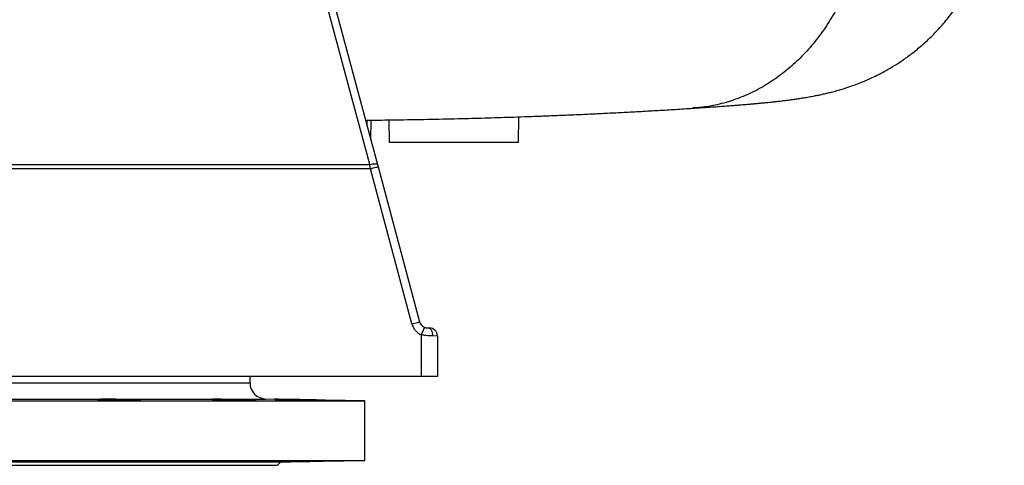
# Model space of a CAD drawing. Header units: millimetres. Extents: x 7128 to 13221, y 1378 to 18140.
# Tile 4 of 11: x 10174 to 13221, y 1378 to 2758. Entities that reach past the tile are written whole.
import ezdxf

# ---------------------------------------------------------------- set-up
doc = ezdxf.new("R2010")
doc.units = ezdxf.units.MM
doc.header["$LTSCALE"] = 5

msp = doc.modelspace()

# ---------------------------------------------------------------- linework, layer by layer
at = {"color": 7, "linetype": 'Continuous', "lineweight": 25}
for p, q in [((10748.4, 4297.5), (11281.1, 2309.2)), ((11249.3, 2428), (11249.6, 2446.4)), ((11260.5, 2386.3), (11261.5, 2446.6)), ((11316.3, 2447.3), (11317.5, 2377.8)), ((11717.5, 2377.8), (11718.9, 2456.8)), ((11717.5, 2377.8), (11317.5, 2377.8)), ((11259.2, 2296), (9766.8, 2296.1)), ((11387.9, 1815.4), (11259.2, 2296)), ((11282.9, 2302.5), (11411.7, 1821.9)), ((11435.4, 1803.4), (11442.2, 1803.2)), ((11417.6, 1652.8), (11417.6, 1781.9)), ((11466.8, 1778.2), (11453.1, 1778.4)), ((11466.8, 1778.2), (11466.8, 1652.8)), ((11417.6, 1652.8), (9766.8, 1652.8)), ((10886.8, 1633.1), (10886.8, 1652.8)), ((11466.8, 1652.8), (11417.6, 1652.8)), ((9766.8, 1577.8), (11241.8, 1577.8)), ((11241.8, 1577.8), (10935.9, 1583.1)), ((11241.8, 1392.8), (11241.8, 1577.8)), ((9766.8, 1392.8), (11241.8, 1392.8)), ((9766.8, 1388.3), (10982.2, 1388.3)), ((9766.8, 1377.8), (10971.8, 1377.8)), ((10971.8, 1377.8), (10982.2, 1388.3)), ((10982.2, 1388.3), (11241.8, 1392.8))]:
    msp.add_line(p, q, dxfattribs=at)
at = {"color": 8, "linetype": 'Continuous', "lineweight": 25}
for p, q in [((9766.8, 1633.1), (10886.8, 1633.1)), ((9766.8, 1583.1), (10935.9, 1583.1))]:
    msp.add_line(p, q, dxfattribs=at)
at = {"color": 7, "linetype": 'Continuous', "lineweight": 25, "flags": 128}
for points in [[(11257.4, 2309.4), (11244.9, 2356.1), (11194.8, 2542.9), (10994.7, 3290.2), (10724.9, 4297.8)], [(9766.8, 2309.3), (9866.7, 2309.3), (10266.7, 2309.3), (10666.6, 2309.3), (11257.4, 2309.4)], [(11257.4, 2309.4), (11261.8, 2310.3), (11266.1, 2311), (11270.1, 2311.5), (11273.6, 2311.6), (11276.6, 2311.4), (11278.9, 2310.9), (11280.4, 2310.2), (11281.1, 2309.2)], [(11259.2, 2296), (11263.8, 2297.3), (11268.3, 2298.5), (11272.4, 2299.6), (11276, 2300.5), (11278.9, 2301.4), (11281.1, 2302), (11282.5, 2302.3), (11282.9, 2302.5)], [(11387.9, 1815.4), (11392.6, 1816.7), (11397.1, 1817.9), (11401.2, 1819), (11404.7, 1819.9), (11407.7, 1820.8), (11409.9, 1821.4), (11411.2, 1821.7), (11411.7, 1821.9)], [(11453.1, 1778.4), (11452.8, 1783.2), (11451.8, 1787.8), (11450.2, 1792.1), (11448, 1795.9), (11445.3, 1799), (11442.2, 1801.4), (11438.9, 1802.8), (11435.4, 1803.4)], [(10863.1, 1580.1), (10873.2, 1580), (10882.3, 1579.9), (10890.1, 1579.9), (10896.4, 1579.9), (10901, 1579.9), (10903.8, 1580), (10904.8, 1580.1), (10903.8, 1580.2), (10900.9, 1580.4), (10896.2, 1580.5), (10889.9, 1580.7), (10882, 1580.9), (10872.9, 1581.1), (10862.8, 1581.3), (10851.9, 1581.5), (10840.7, 1581.7), (10829.3, 1581.8), (10818.1, 1582), (10807.6, 1582.1), (10797.8, 1582.2), (10789.2, 1582.2), (10781.9, 1582.3), (10776.2, 1582.2), (10772.2, 1582.2), (10770.1, 1582.1), (10770.1, 1582.1)]]:
    msp.add_lwpolyline(points, dxfattribs=at)
at = {"color": 7, "linetype": 'Continuous', "lineweight": 25}
for centre, radius, start, end in [((11436.2, 1828.3), 50, 194.9978, 248.1493), ((11435.8, 1828.3), 25, 194.9978, 248.1493), ((11064.7, 1930.1), 382.8, 337.2241, 340.9427), ((11441.8, 1778.2), 25, 0, 89), ((10936.8, 1633.1), 50, 180, 269)]:
    msp.add_arc(centre, radius, start, end, dxfattribs=at)
for points, knots in [([(12254.8, 2483.3), (12265.8, 2484), (12286.9, 2485.3), (12315, 2487.2), (12339.2, 2488.9), (12359.7, 2490.4), (12376.8, 2491.7), (12391, 2492.8), (12402.5, 2493.7), (12412.4, 2494.5), (12422, 2495.3), (12432, 2496.2), (12442.8, 2497.2), (12454.5, 2498.2), (12466.6, 2499.4), (12478.5, 2500.5), (12489.3, 2501.6), (12498.5, 2502.6), (12505.8, 2503.4), (12511.7, 2504), (12517.2, 2504.7), (12523.3, 2505.4), (12530.3, 2506.2), (12541.1, 2507.5), (12554.4, 2509.2), (12569.8, 2511.3), (12584.5, 2513.4), (12599.6, 2515.8), (12615.9, 2518.5), (12631.1, 2521.3), (12645.2, 2524.1), (12657.9, 2526.7), (12670.9, 2529.7), (12685.6, 2533.3), (12705.3, 2538.5), (12726.9, 2545), (12749.8, 2552.7), (12770.6, 2560.4), (12789.2, 2568), (12807.9, 2576.3), (12827.7, 2585.7), (12849.9, 2597.3), (12874.9, 2611.7), (12902.5, 2629.3), (12932.2, 2650.6), (12963.4, 2675.8), (12995, 2704.8), (13025.8, 2737.2), (13054.9, 2772.5), (13083.9, 2813.1), (13111.9, 2859.6), (13137, 2911.5), (13157.4, 2964.8), (13172.1, 3017.8), (13184.4, 3069), (13194.6, 3118.8), (13203.1, 3169.1), (13210.3, 3221.7), (13216, 3277.9), (13219.8, 3337.9), (13221.2, 3401.6), (13219.8, 3468.3), (13215.5, 3535.7), (13208.2, 3602), (13198.5, 3666.1), (13186.4, 3728), (13172.2, 3788), (13155.8, 3845.6), (13134.5, 3899.5), (13110.9, 3947), (13085.9, 3988.7), (13060.4, 4025.3), (13033.1, 4059.4), (13004.2, 4090.9), (12974.3, 4119.5), (12944.5, 4144.7), (12915.9, 4166.2), (12889, 4184.3), (12864.3, 4199.4), (12842, 4211.7), (12822.3, 4221.7), (12803.7, 4230.4), (12785.6, 4238.3), (12765.9, 4246.2), (12749, 4252.3), (12735.2, 4257), (12724.9, 4260.3), (12714.1, 4263.5), (12703, 4266.7), (12693, 4269.4), (12683, 4272), (12672.3, 4274.6), (12660.8, 4277.3), (12649.3, 4279.8), (12639, 4281.8), (12630.9, 4283.4), (12623.3, 4284.8), (12616.2, 4286.1), (12609.6, 4287.2), (12603.4, 4288.3), (12593.5, 4289.9), (12579.7, 4292), (12565.1, 4294.1), (12553.7, 4295.6), (12545.2, 4296.8), (12535.9, 4297.9), (12525.4, 4299.2), (12514.4, 4300.5), (12503.1, 4301.8), (12492.6, 4302.9), (12482.6, 4304), (12473.9, 4304.9), (12466.9, 4305.6), (12461.5, 4306.1), (12457.1, 4306.5), (12452.2, 4307), (12445.9, 4307.6), (12437.7, 4308.4), (12427.7, 4309.3), (12414.7, 4310.4), (12398.3, 4311.8), (12377.9, 4313.5), (12353.9, 4315.4), (12325.8, 4317.5), (12293.3, 4319.8), (12268.9, 4321.4), (12256.2, 4322.2)], [0, 0, 0, 0, 0.014234, 0.027121, 0.038637, 0.048791, 0.057588, 0.06503, 0.071111, 0.076267, 0.081281, 0.086875, 0.093049, 0.099802, 0.107135, 0.114762, 0.121589, 0.12751, 0.132524, 0.135828, 0.139191, 0.143195, 0.147843, 0.153134, 0.16477, 0.175272, 0.185154, 0.195342, 0.206029, 0.217444, 0.224534, 0.231692, 0.238821, 0.24544, 0.251559, 0.26077, 0.268756, 0.275532, 0.281144, 0.285782, 0.290755, 0.296468, 0.302944, 0.310199, 0.318241, 0.327079, 0.336619, 0.346379, 0.356304, 0.366411, 0.378797, 0.39143, 0.403784, 0.415721, 0.427092, 0.437909, 0.448686, 0.460153, 0.472345, 0.485306, 0.499101, 0.513659, 0.528523, 0.542919, 0.556893, 0.570512, 0.583836, 0.596833, 0.609302, 0.621363, 0.631191, 0.640827, 0.650281, 0.659566, 0.668685, 0.67728, 0.685151, 0.692304, 0.69875, 0.704503, 0.709587, 0.714127, 0.719271, 0.725417, 0.732611, 0.735951, 0.73948, 0.743199, 0.747179, 0.750978, 0.755519, 0.760818, 0.766744, 0.773665, 0.7796, 0.784794, 0.789714, 0.794373, 0.798773, 0.80292, 0.806954, 0.819408, 0.831448, 0.837278, 0.84294, 0.84921, 0.856364, 0.864401, 0.871336, 0.878322, 0.884448, 0.889693, 0.894056, 0.896951, 0.899275, 0.901998, 0.905749, 0.910529, 0.916341, 0.923185, 0.932479, 0.943182, 0.955281, 0.96878, 0.983694, 1, 1, 1, 1]), ([(12754, 2916.4), (12749.2, 2901.9), (12739.7, 2873.3), (12722.5, 2832.2), (12700.2, 2786.8), (12671.4, 2738.3), (12635, 2688.4), (12595, 2643.5), (12551.8, 2603.6), (12505.7, 2569), (12457, 2539.9), (12406, 2516.2), (12353, 2498.7), (12302.3, 2487.3), (12269.3, 2484.9), (12254.7, 2483.9)], [0, 0, 0, 0, 0.060239, 0.119462, 0.177819, 0.26399, 0.348896, 0.432878, 0.516241, 0.599269, 0.682237, 0.765417, 0.849085, 0.933539, 1, 1, 1, 1]), ([(11244.3, 2446.4), (11245.1, 2446.4), (11256.3, 2446.5), (11279.1, 2446.8), (11313.5, 2447.2), (11370.6, 2448), (11448.2, 2449.4), (11525.3, 2451.1), (11583.2, 2452.6), (11623.1, 2453.7), (11663.2, 2455), (11704.5, 2456.3), (11748.4, 2457.8), (11795.1, 2459.6), (11844.5, 2461.5), (11894.5, 2463.7), (11944.6, 2465.9), (11994.6, 2468.4), (12045.7, 2471), (12097.8, 2473.8), (12150.6, 2476.8), (12204.1, 2480), (12238.8, 2482.3), (12256.7, 2483.4)], [0, 0, 0, 0, 0.001853, 0.027678, 0.05648, 0.087729, 0.171244, 0.255075, 0.291191, 0.32755, 0.364179, 0.402335, 0.444051, 0.489307, 0.538093, 0.590432, 0.64046, 0.69335, 0.749091, 0.807612, 0.868695, 0.93271, 1, 1, 1, 1]), ([(11426.5, 1805.1), (11427, 1804.9), (11427.5, 1804.8), (11428.4, 1804.5), (11428.9, 1804.3), (11430.3, 1803.9), (11431.1, 1803.8), (11432.6, 1803.5), (11433.3, 1803.5), (11434.4, 1803.4), (11434.9, 1803.4), (11435.4, 1803.4)], [0, 0, 0, 0, 0.125, 0.125, 0.25, 0.25, 0.5, 0.5, 0.75, 0.75, 1, 1, 1, 1]), ([(11453.1, 1778.4), (11450.8, 1778.4), (11448.3, 1778.4), (11444.2, 1778.6), (11442.8, 1778.7), (11439.9, 1778.9), (11438.4, 1779), (11433.8, 1779.4), (11430.7, 1779.8), (11425.9, 1780.5), (11424.2, 1780.7), (11420.9, 1781.3), (11419.3, 1781.6), (11417.6, 1781.9)], [0, 0, 0, 0, 0.25, 0.25, 0.375, 0.375, 0.5, 0.5, 0.75, 0.75, 0.875, 0.875, 1, 1, 1, 1]), ([(10414.6, 1581.7), (10414.6, 1581.7), (10414.3, 1581.6), (10415.5, 1581.5), (10418.3, 1581.3), (10423.1, 1581.1), (10429.5, 1580.9), (10437.5, 1580.7), (10446.7, 1580.6), (10456.9, 1580.4), (10468.8, 1580.2), (10477.3, 1580.1), (10482.1, 1580.1)], [0, 0, 0, 0, 0.006679, 0.114079, 0.221479, 0.328894, 0.436308, 0.54373, 0.651151, 0.758568, 0.865985, 1, 1, 1, 1]), ([(10549.1, 1580.5), (10548.5, 1580.6), (10547.2, 1580.7), (10543, 1580.9), (10537.2, 1581.1), (10529.8, 1581.3), (10521, 1581.5), (10511.1, 1581.7), (10500.4, 1581.8), (10489.2, 1582), (10477.8, 1582.1), (10466.5, 1582.2), (10455.6, 1582.2), (10445.5, 1582.3), (10436.4, 1582.2), (10428.6, 1582.2), (10422.4, 1582.1), (10417.7, 1582), (10416.2, 1581.9), (10415.4, 1581.9)], [0, 0, 0, 0, 0.058826, 0.117652, 0.176485, 0.235318, 0.294154, 0.352991, 0.411825, 0.470659, 0.529485, 0.588311, 0.647128, 0.705945, 0.764756, 0.823566, 0.882375, 0.941185, 1, 1, 1, 1]), ([(10482.1, 1580.1), (10485.8, 1580.1), (10493.4, 1580), (10504.5, 1579.9), (10514.9, 1579.9), (10524.4, 1579.9), (10532.7, 1579.9), (10539.6, 1580), (10544.8, 1580.1), (10548.1, 1580.2), (10549.6, 1580.3), (10549.4, 1580.4), (10549.3, 1580.4)], [0, 0, 0, 0, 0.107374, 0.214748, 0.322122, 0.429497, 0.536866, 0.644236, 0.751607, 0.858979, 0.966361, 1, 1, 1, 1]), ([(10770, 1582), (10769.9, 1582), (10769.7, 1582), (10771.4, 1581.9), (10774.9, 1581.7), (10780.3, 1581.5), (10787.2, 1581.3), (10795.6, 1581.1), (10805.2, 1580.9), (10815.7, 1580.7), (10826.8, 1580.6), (10838.2, 1580.4), (10850.5, 1580.2), (10858.6, 1580.1), (10863.1, 1580.1)], [0, 0, 0, 0, 0.033549, 0.119454, 0.205358, 0.291276, 0.377195, 0.463125, 0.549055, 0.634991, 0.720926, 0.806858, 0.89279, 1, 1, 1, 1]), ([(11096.9, 1579.9), (11096.5, 1580), (11095.7, 1580), (11092.1, 1580.1), (11086.9, 1580.2), (11079.9, 1580.4), (11071.6, 1580.5), (11062.1, 1580.7), (11051.6, 1580.9), (11040.6, 1581.1), (11029.2, 1581.3), (11017.8, 1581.5), (11006.7, 1581.7), (10996.3, 1581.8), (10986.9, 1582), (10978.6, 1582.1), (10971.8, 1582.2), (10966.7, 1582.2), (10963.2, 1582.3), (10962.5, 1582.2), (10962.1, 1582.2)], [0, 0, 0, 0, 0.055544, 0.111088, 0.166633, 0.222183, 0.277733, 0.33329, 0.388848, 0.444412, 0.499977, 0.555544, 0.611112, 0.666677, 0.722243, 0.777801, 0.833359, 0.888908, 0.944457, 1, 1, 1, 1]), ([(10962.2, 1582.2), (10962.2, 1582.2), (10962.3, 1582.2), (10964.6, 1582.1), (10968.7, 1582), (10974.6, 1581.9), (10982.1, 1581.7), (10990.9, 1581.5), (11000.8, 1581.3), (11011.5, 1581.1), (11022.7, 1580.9), (11034.2, 1580.7), (11045.5, 1580.6), (11056.3, 1580.4), (11067.3, 1580.2), (11073.7, 1580.1), (11077.2, 1580.1)], [0, 0, 0, 0, 0.051491, 0.123069, 0.194647, 0.266232, 0.337817, 0.409414, 0.48101, 0.552617, 0.624223, 0.695834, 0.767445, 0.839053, 0.910661, 1, 1, 1, 1]), ([(11077.2, 1580.1), (11079.8, 1580.1), (11084.9, 1580), (11090.6, 1579.9), (11094.7, 1579.9), (11096.8, 1579.9), (11096.8, 1579.9), (11096.8, 1579.9)], [0, 0, 0, 0, 0.214731, 0.429462, 0.644193, 0.858925, 1, 1, 1, 1]), ([(10482.1, 1390.5), (10486.5, 1390.6), (10490.9, 1390.6), (10497.4, 1390.6), (10499.5, 1390.7), (10503.8, 1390.7), (10505.9, 1390.7), (10512, 1390.7), (10515.9, 1390.7), (10521.4, 1390.7), (10523.2, 1390.7), (10526.6, 1390.7), (10528.2, 1390.7), (10532.9, 1390.7), (10535.7, 1390.7), (10539.4, 1390.6), (10540.5, 1390.6), (10542.6, 1390.6), (10544.5, 1390.5), (10546, 1390.5), (10547.3, 1390.4), (10547.8, 1390.4), (10549.1, 1390.3), (10549.6, 1390.3), (10549.6, 1390.2), (10549.5, 1390.1), (10549, 1390.1), (10548.7, 1390), (10547.4, 1389.9), (10546.1, 1389.9), (10543.6, 1389.8), (10542.6, 1389.7), (10540.5, 1389.6), (10539.4, 1389.6), (10535.7, 1389.5), (10533, 1389.4), (10526.7, 1389.3), (10523.2, 1389.2), (10517.8, 1389.1), (10515.9, 1389), (10512, 1389), (10509.9, 1388.9), (10503.8, 1388.8), (10499.6, 1388.8), (10493.1, 1388.7), (10490.9, 1388.7), (10486.5, 1388.6), (10484.3, 1388.6), (10477.7, 1388.5), (10473.3, 1388.5), (10466.8, 1388.4), (10464.6, 1388.4), (10460.4, 1388.4), (10456.2, 1388.4), (10452.2, 1388.4), (10448.3, 1388.4), (10446.4, 1388.4), (10440.9, 1388.4), (10437.5, 1388.4), (10432.8, 1388.4), (10431.3, 1388.4), (10428.5, 1388.4), (10427.2, 1388.4), (10423.5, 1388.5), (10421.4, 1388.5), (10418.9, 1388.6), (10418.1, 1388.6), (10416.8, 1388.7), (10416.3, 1388.7), (10415, 1388.8), (10414.6, 1388.8), (10414.6, 1388.9), (10414.7, 1389), (10415.1, 1389), (10415.4, 1389.1), (10416.3, 1389.1), (10416.8, 1389.2), (10418.1, 1389.3), (10418.8, 1389.3), (10421.4, 1389.4), (10423.4, 1389.5), (10428.3, 1389.6), (10431.2, 1389.7), (10437.4, 1389.9), (10440.8, 1389.9), (10446.3, 1390), (10448.2, 1390.1), (10452.1, 1390.1), (10456.1, 1390.2), (10460.3, 1390.3), (10464.5, 1390.3), (10466.6, 1390.4), (10473.2, 1390.4), (10477.6, 1390.5), (10482.1, 1390.5)], [0, 0, 0, 0, 0.03125, 0.03125, 0.046875, 0.046875, 0.0625, 0.0625, 0.09375, 0.09375, 0.109375, 0.109375, 0.125, 0.125, 0.15625, 0.15625, 0.171875, 0.171875, 0.1875, 0.203125, 0.203125, 0.21875, 0.21875, 0.25, 0.25, 0.265625, 0.265625, 0.28125, 0.28125, 0.3125, 0.3125, 0.328125, 0.328125, 0.34375, 0.34375, 0.375, 0.375, 0.40625, 0.40625, 0.421875, 0.421875, 0.4375, 0.4375, 0.46875, 0.46875, 0.484375, 0.484375, 0.5, 0.5, 0.53125, 0.53125, 0.546875, 0.546875, 0.5625, 0.578125, 0.578125, 0.59375, 0.59375, 0.625, 0.625, 0.640625, 0.640625, 0.65625, 0.65625, 0.6875, 0.6875, 0.703125, 0.703125, 0.71875, 0.71875, 0.75, 0.75, 0.765625, 0.765625, 0.78125, 0.78125, 0.796875, 0.796875, 0.8125, 0.8125, 0.84375, 0.84375, 0.875, 0.875, 0.90625, 0.90625, 0.921875, 0.921875, 0.9375, 0.953125, 0.953125, 0.96875, 0.96875, 1, 1, 1, 1]), ([(10863.1, 1390.5), (10867.2, 1390.6), (10871.1, 1390.6), (10876.6, 1390.6), (10878.4, 1390.7), (10881.8, 1390.7), (10883.5, 1390.7), (10888.1, 1390.7), (10890.9, 1390.7), (10894.6, 1390.7), (10895.8, 1390.7), (10897.9, 1390.7), (10898.8, 1390.7), (10901.3, 1390.7), (10902.6, 1390.7), (10903.9, 1390.6), (10904.2, 1390.6), (10904.7, 1390.6), (10904.9, 1390.5), (10904.7, 1390.5), (10904.2, 1390.4), (10903.9, 1390.4), (10902.6, 1390.3), (10901.3, 1390.3), (10898.8, 1390.2), (10897.9, 1390.1), (10895.8, 1390.1), (10894.6, 1390), (10890.9, 1389.9), (10888.2, 1389.9), (10883.5, 1389.8), (10881.8, 1389.7), (10878.4, 1389.6), (10876.6, 1389.6), (10871.1, 1389.5), (10867.3, 1389.4), (10859, 1389.3), (10854.8, 1389.2), (10848.3, 1389.1), (10846.1, 1389), (10841.7, 1389), (10839.5, 1388.9), (10832.9, 1388.8), (10828.5, 1388.8), (10822, 1388.7), (10819.8, 1388.7), (10815.6, 1388.6), (10813.5, 1388.6), (10807.4, 1388.5), (10803.5, 1388.5), (10798, 1388.4), (10796.2, 1388.4), (10792.8, 1388.4), (10789.5, 1388.4), (10786.5, 1388.4), (10783.7, 1388.4), (10782.4, 1388.4), (10778.7, 1388.4), (10776.6, 1388.4), (10774.1, 1388.4), (10773.3, 1388.4), (10772.1, 1388.4), (10771.5, 1388.4), (10770.2, 1388.5), (10769.8, 1388.5), (10769.8, 1388.6), (10769.9, 1388.6), (10770.3, 1388.7), (10770.6, 1388.7), (10771.9, 1388.8), (10773.2, 1388.8), (10775.7, 1388.9), (10776.7, 1389), (10778.8, 1389), (10781, 1389.1), (10783.6, 1389.2), (10786.4, 1389.3), (10787.9, 1389.3), (10792.6, 1389.4), (10796, 1389.5), (10803.4, 1389.6), (10807.3, 1389.7), (10815.5, 1389.9), (10819.7, 1389.9), (10826.2, 1390), (10828.4, 1390.1), (10832.8, 1390.1), (10835, 1390.2), (10839.4, 1390.2), (10841.6, 1390.3), (10846, 1390.3), (10848.2, 1390.4), (10854.7, 1390.4), (10859, 1390.5), (10863.1, 1390.5)], [0, 0, 0, 0, 0.03125, 0.03125, 0.046875, 0.046875, 0.0625, 0.0625, 0.09375, 0.09375, 0.109375, 0.109375, 0.125, 0.125, 0.15625, 0.15625, 0.171875, 0.171875, 0.1875, 0.203125, 0.203125, 0.21875, 0.21875, 0.25, 0.25, 0.265625, 0.265625, 0.28125, 0.28125, 0.3125, 0.3125, 0.328125, 0.328125, 0.34375, 0.34375, 0.375, 0.375, 0.40625, 0.40625, 0.421875, 0.421875, 0.4375, 0.4375, 0.46875, 0.46875, 0.484375, 0.484375, 0.5, 0.5, 0.53125, 0.53125, 0.546875, 0.546875, 0.5625, 0.578125, 0.578125, 0.59375, 0.59375, 0.625, 0.625, 0.640625, 0.640625, 0.65625, 0.65625, 0.6875, 0.6875, 0.703125, 0.703125, 0.71875, 0.71875, 0.75, 0.75, 0.765625, 0.765625, 0.78125, 0.796875, 0.796875, 0.8125, 0.8125, 0.84375, 0.84375, 0.875, 0.875, 0.90625, 0.90625, 0.921875, 0.921875, 0.9375, 0.9375, 0.953125, 0.953125, 0.96875, 0.96875, 1, 1, 1, 1]), ([(11077.2, 1390.5), (11080.4, 1390.6), (11083.2, 1390.6), (11086.9, 1390.6), (11088, 1390.7), (11090.1, 1390.7), (11091, 1390.7), (11093.6, 1390.7), (11094.9, 1390.7), (11096.1, 1390.7), (11096.5, 1390.7), (11096.9, 1390.7), (11097, 1390.7), (11097, 1390.7), (11096.6, 1390.7), (11095.3, 1390.6), (11094.8, 1390.6), (11093.5, 1390.6), (11092, 1390.5), (11090.1, 1390.5), (11088, 1390.4), (11086.9, 1390.4), (11083.2, 1390.3), (11080.4, 1390.3), (11075.7, 1390.2), (11074.1, 1390.1), (11070.6, 1390.1), (11068.9, 1390), (11063.3, 1389.9), (11059.5, 1389.9), (11053.3, 1389.8), (11051.2, 1389.7), (11047, 1389.6), (11044.9, 1389.6), (11038.4, 1389.5), (11034, 1389.4), (11025.1, 1389.3), (11020.7, 1389.2), (11014.2, 1389.1), (11012.1, 1389), (11007.9, 1389), (11005.7, 1388.9), (10999.6, 1388.8), (10995.7, 1388.8), (10990.2, 1388.7), (10988.4, 1388.7), (10985, 1388.6), (10983.4, 1388.6), (10978.7, 1388.5), (10975.9, 1388.5), (10972.2, 1388.4), (10971, 1388.4), (10969, 1388.4), (10967.1, 1388.4), (10965.6, 1388.4), (10964.3, 1388.4), (10963.8, 1388.4), (10962.5, 1388.4), (10962, 1388.4), (10962, 1388.4), (10962.1, 1388.4), (10962.6, 1388.4), (10962.9, 1388.4), (10964.2, 1388.5), (10965.4, 1388.5), (10968, 1388.6), (10968.9, 1388.6), (10971, 1388.7), (10972.2, 1388.7), (10975.8, 1388.8), (10978.6, 1388.8), (10983.3, 1388.9), (10985, 1389), (10988.4, 1389), (10991.9, 1389.1), (10995.7, 1389.2), (10999.6, 1389.3), (11001.6, 1389.3), (11007.7, 1389.4), (11011.9, 1389.5), (11020.6, 1389.6), (11025.1, 1389.7), (11033.9, 1389.9), (11038.3, 1389.9), (11044.8, 1390), (11046.9, 1390.1), (11051.2, 1390.1), (11055.3, 1390.2), (11059.3, 1390.3), (11063.2, 1390.3), (11065.1, 1390.4), (11070.7, 1390.4), (11074.1, 1390.5), (11077.2, 1390.5)], [0, 0, 0, 0, 0.03125, 0.03125, 0.046875, 0.046875, 0.0625, 0.0625, 0.09375, 0.09375, 0.109375, 0.109375, 0.125, 0.125, 0.15625, 0.15625, 0.171875, 0.171875, 0.1875, 0.203125, 0.203125, 0.21875, 0.21875, 0.25, 0.25, 0.265625, 0.265625, 0.28125, 0.28125, 0.3125, 0.3125, 0.328125, 0.328125, 0.34375, 0.34375, 0.375, 0.375, 0.40625, 0.40625, 0.421875, 0.421875, 0.4375, 0.4375, 0.46875, 0.46875, 0.484375, 0.484375, 0.5, 0.5, 0.53125, 0.53125, 0.546875, 0.546875, 0.5625, 0.578125, 0.578125, 0.59375, 0.59375, 0.625, 0.625, 0.640625, 0.640625, 0.65625, 0.65625, 0.6875, 0.6875, 0.703125, 0.703125, 0.71875, 0.71875, 0.75, 0.75, 0.765625, 0.765625, 0.78125, 0.796875, 0.796875, 0.8125, 0.8125, 0.84375, 0.84375, 0.875, 0.875, 0.90625, 0.90625, 0.921875, 0.921875, 0.9375, 0.953125, 0.953125, 0.96875, 0.96875, 1, 1, 1, 1])]:
    msp.add_open_spline(points, degree=3, knots=knots, dxfattribs=at)
for points in [[(11259.2, 2296), (11258.6, 2300.5), (11258, 2305), (11257.4, 2309.4)], [(11281.1, 2309.2), (11281.7, 2307), (11282.3, 2304.7), (11282.9, 2302.5)]]:
    msp.add_open_spline(points, degree=3, dxfattribs=at)

doc.saveas('drawing.dxf')
